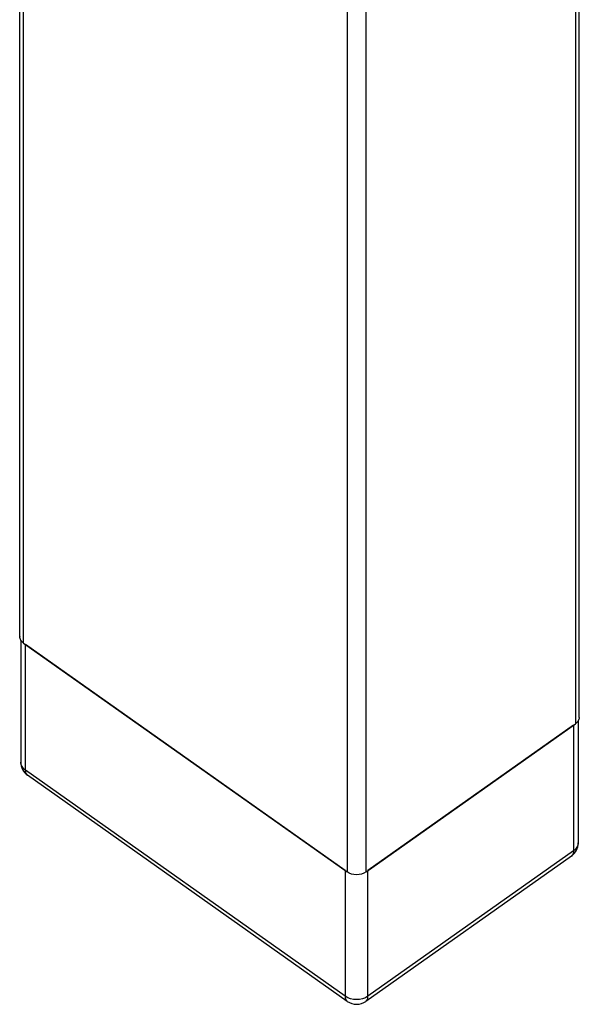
# Model space of a CAD drawing. Extents: x 765 to 5521, y -3239 to 125.
# Tile 13 of 24: x 4267 to 4336, y -2067 to -1945. Entities that reach past the tile are written whole.
import ezdxf

# ---------------------------------------------------------------- set-up
doc = ezdxf.new("R2010")
doc.units = 0
doc.layers.add('1_96_008_XAKDXF_CONTINUOUS_LINE', color=7, linetype='Continuous')
doc.layers.add('PLASTIC_FOOTDXF_CONTINUOUS_LINE', color=7, linetype='Continuous')

msp = doc.modelspace()

# ---------------------------------------------------------------- linework, layer by layer
at = {"layer": '1_96_008_XAKDXF_CONTINUOUS_LINE', "linetype": 'Continuous'}
for p, q in [((4307.247, -1807.366), (4307.247, -2050.611)), ((4309.604, -2050.611), (4309.604, -1807.366)), ((4267.178, -2022.278), (4267.178, -1830.096)), ((4266.69, -2021.444), (4266.69, -1830.441)), ((4335.531, -1897.628), (4335.531, -2032.278)), ((4336.019, -2031.444), (4336.019, -1897.973)), ((4267.178, -2022.278), (4307.247, -2050.611)), ((4309.604, -2050.611), (4335.531, -2032.278))]:
    msp.add_line(p, q, dxfattribs=at)
for centre, start, end in [((4267.518, -2021.444), 180.00109, 182.4865), ((4335.191, -2031.444), 357.5135, 359.99891)]:
    msp.add_arc(centre, 0.829, start, end, dxfattribs=at)
for points in [[(4266.823, -2021.907), (4266.746, -2021.779), (4266.697, -2021.629), (4266.69, -2021.48)], [(4267.178, -2022.278), (4267.038, -2022.179), (4266.912, -2022.053), (4266.823, -2021.907)], [(4336.019, -2031.48), (4336.012, -2031.629), (4335.963, -2031.779), (4335.886, -2031.907)], [(4335.886, -2031.907), (4335.797, -2032.053), (4335.671, -2032.179), (4335.531, -2032.278)], [(4309.604, -2050.611), (4308.963, -2051.064), (4307.889, -2051.064), (4307.247, -2050.611)]]:
    msp.add_open_spline(points, degree=3, dxfattribs=at)
at = {"layer": 'PLASTIC_FOOTDXF_CONTINUOUS_LINE', "linetype": 'Continuous'}
for p, q in [((4266.828, -2021.906), (4266.828, -2037.001)), ((4307.011, -2050.444), (4267.413, -2022.444)), ((4267.413, -2038.001), (4267.413, -2022.444)), ((4335.296, -2032.444), (4309.84, -2050.444)), ((4335.296, -2032.444), (4335.296, -2048.001)), ((4335.881, -2031.906), (4335.881, -2047.001)), ((4307.011, -2066.001), (4267.413, -2038.001)), ((4307.271, -2066.634), (4267.673, -2038.634)), ((4335.036, -2048.634), (4309.58, -2066.634)), ((4335.296, -2048.001), (4309.84, -2066.001)), ((4307.011, -2050.444), (4307.011, -2066.001)), ((4309.84, -2066.001), (4309.84, -2050.444))]:
    msp.add_line(p, q, dxfattribs=at)
for centre, radius, start, end in [((4268.828, -2037.001), 2, 180, 234.73561), ((4267.967, -2038.219), 0.508, 223.45808, 234.70056), ((4333.881, -2047.001), 2, 305.26439, 360), ((4308.426, -2065.001), 2, 234.73561, 305.26439)]:
    msp.add_arc(centre, radius, start, end, dxfattribs=at)
for points, knots in [([(4267.413, -2038.001), (4267.242, -2037.879), (4266.949, -2037.59), (4266.828, -2037.188), (4266.828, -2037.001)], [0, 0, 0, 0, 0.5289595, 1, 1, 1, 1]), ([(4267.598, -2038.568), (4267.567, -2038.536), (4267.447, -2038.371), (4267.413, -2038.158), (4267.413, -2038.001)], [0, 0, 0, 0, 0.2211951, 1, 1, 1, 1]), ([(4335.881, -2047.001), (4335.881, -2047.188), (4335.76, -2047.59), (4335.467, -2047.879), (4335.296, -2048.001)], [0, 0, 0, 0, 0.4710405, 1, 1, 1, 1]), ([(4335.296, -2048.001), (4335.296, -2048.069), (4335.282, -2048.299), (4335.17, -2048.539), (4335.036, -2048.633)], [0, 0, 0, 0, 0.2944804, 1, 1, 1, 1]), ([(4307.011, -2066.001), (4307.011, -2066.069), (4307.025, -2066.299), (4307.137, -2066.539), (4307.271, -2066.633)], [0, 0, 0, 0, 0.2944804, 1, 1, 1, 1]), ([(4309.58, -2066.633), (4309.622, -2066.604), (4309.793, -2066.437), (4309.84, -2066.182), (4309.84, -2066.001)], [0, 0, 0, 0, 0.221262, 1, 1, 1, 1])]:
    msp.add_open_spline(points, degree=3, knots=knots, dxfattribs=at)
msp.add_open_spline([(4309.84, -2066.001), (4309.439, -2066.284), (4308.426, -2066.545), (4307.412, -2066.284), (4307.011, -2066.001)], degree=3, dxfattribs=at)

doc.saveas('drawing.dxf')
